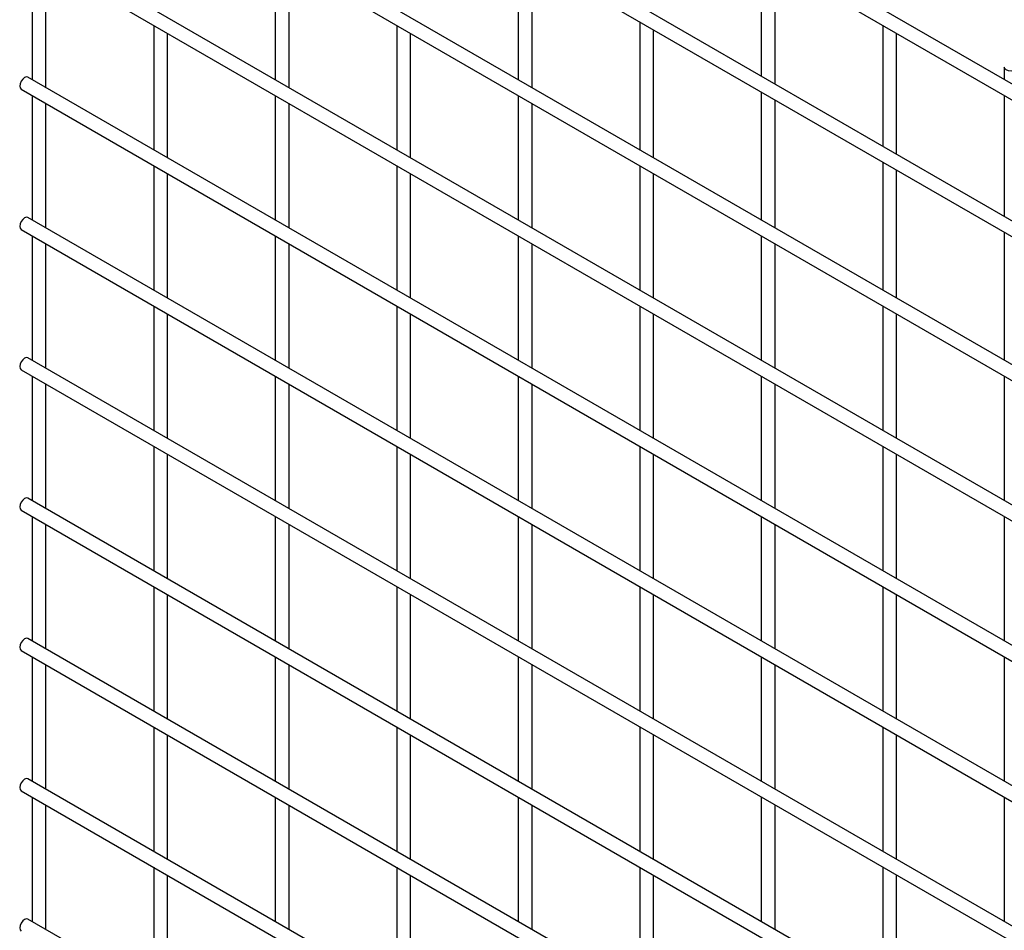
# Model space of a CAD drawing. Header units: inches. Extents: x 0.2 to 10.8, y 0.2 to 8.2.
# Tile 15 of 26: x 8.971 to 9.607, y 5.659 to 6.248. Entities that reach past the tile are written whole.
import ezdxf

# ---------------------------------------------------------------- set-up
doc = ezdxf.new("R2010")
doc.units = ezdxf.units.IN
doc.header["$MEASUREMENT"] = 0

msp = doc.modelspace()

# ---------------------------------------------------------------- linework, layer by layer
for p, q in [((10.54389, 5.66819), (8.97607, 6.57326)), ((8.97163, 6.56557), (10.53944, 5.66049)), ((8.97163, 6.47711), (10.53944, 5.57203)), ((10.44797, 5.6351), (9.06618, 6.43279)), ((10.54389, 5.48673), (8.97607, 6.39181)), ((8.97163, 6.38411), (10.53944, 5.47903)), ((10.54389, 5.39601), (8.97607, 6.30108)), ((8.97163, 6.29339), (10.53944, 5.38831)), ((9.29311, 6.29152), (9.29311, 6.20879)), ((8.97884, 6.28923), (8.97884, 6.20876)), ((8.98772, 6.20363), (8.98772, 6.28409)), ((9.13597, 6.28924), (9.13597, 6.20878)), ((9.14486, 6.20365), (9.14486, 6.28411)), ((9.30199, 6.20366), (9.30199, 6.28639)), ((9.45024, 6.28927), (9.45024, 6.21108)), ((9.45913, 6.20594), (9.45913, 6.28414)), ((9.37167, 6.24617), (9.37167, 6.16344)), ((9.0574, 6.24387), (9.0574, 6.16341)), ((9.21454, 6.24388), (9.21454, 6.16342)), ((9.38056, 6.15831), (9.38056, 6.24104)), ((9.52881, 6.24391), (9.52881, 6.16572)), ((9.06629, 6.15828), (9.06629, 6.23874)), ((9.22343, 6.15829), (9.22343, 6.23875)), ((9.5377, 6.16059), (9.5377, 6.23878)), ((9.60737, 6.2169), (9.60737, 6.20882)), ((10.54389, 5.30528), (8.97607, 6.21036)), ((8.97163, 6.20266), (10.53944, 5.29758)), ((8.97884, 6.1985), (8.97884, 6.11804)), ((9.13597, 6.19851), (9.13597, 6.11805)), ((9.29311, 6.19853), (9.29311, 6.11807)), ((9.45024, 6.20081), (9.45024, 6.11808)), ((9.45913, 6.11295), (9.45913, 6.19568)), ((9.60737, 6.19856), (9.60737, 6.12036)), ((8.98772, 6.11291), (8.98772, 6.19337)), ((9.14486, 6.11292), (9.14486, 6.19338)), ((9.30199, 6.11293), (9.30199, 6.1934)), ((9.0574, 6.15314), (9.0574, 6.07268)), ((9.21454, 6.15316), (9.21454, 6.0727)), ((9.37167, 6.15317), (9.37167, 6.07271)), ((9.52881, 6.15546), (9.52881, 6.07272)), ((9.5377, 6.06759), (9.5377, 6.15032)), ((9.06629, 6.06755), (9.06629, 6.14801)), ((9.22343, 6.06756), (9.22343, 6.14803)), ((9.38056, 6.06758), (9.38056, 6.14804)), ((10.54389, 5.21455), (8.97607, 6.11963)), ((8.97163, 6.11193), (10.53944, 5.20685)), ((8.97884, 6.10777), (8.97884, 6.02731)), ((9.13597, 6.10779), (9.13597, 6.02732)), ((9.29311, 6.1078), (9.29311, 6.02734)), ((9.45024, 6.10782), (9.45024, 6.02735)), ((9.60737, 6.1101), (9.60737, 6.02737)), ((8.98772, 6.02218), (8.98772, 6.10264)), ((9.14486, 6.02219), (9.14486, 6.10266)), ((9.30199, 6.02221), (9.30199, 6.10267)), ((9.45913, 6.02222), (9.45913, 6.10269)), ((9.0574, 6.06242), (9.0574, 5.98195)), ((9.21454, 6.06243), (9.21454, 5.98197)), ((9.37167, 6.06245), (9.37167, 5.98198)), ((9.52881, 6.06246), (9.52881, 5.982)), ((9.06629, 5.97682), (9.06629, 6.05729)), ((9.22343, 5.97684), (9.22343, 6.0573)), ((9.38056, 5.97685), (9.38056, 6.05731)), ((9.5377, 5.97687), (9.5377, 6.05733)), ((10.54389, 5.12382), (8.97607, 6.0289)), ((8.97163, 6.02121), (10.53944, 5.11613)), ((8.97884, 6.01705), (8.97884, 5.93658)), ((9.13597, 6.01706), (9.13597, 5.9366)), ((9.29311, 6.01708), (9.29311, 5.93661)), ((9.45024, 6.01709), (9.45024, 5.93663)), ((9.60737, 6.0171), (9.60737, 5.93664)), ((8.98772, 5.93145), (8.98772, 6.01191)), ((9.14486, 5.93147), (9.14486, 6.01193)), ((9.30199, 5.93148), (9.30199, 6.01194)), ((9.45913, 5.9315), (9.45913, 6.01196)), ((9.0574, 5.97169), (9.0574, 5.89123)), ((9.06629, 5.8861), (9.06629, 5.96656)), ((9.21454, 5.9717), (9.21454, 5.89124)), ((9.22343, 5.88611), (9.22343, 5.96657)), ((9.37167, 5.97172), (9.37167, 5.89126)), ((9.38056, 5.88612), (9.38056, 5.96659)), ((9.52881, 5.97173), (9.52881, 5.89127)), ((9.5377, 5.88614), (9.5377, 5.9666)), ((10.54389, 5.0331), (8.97607, 5.93818)), ((8.97163, 5.93048), (10.53944, 5.0254)), ((8.97884, 5.92632), (8.97884, 5.84586)), ((8.98772, 5.84072), (8.98772, 5.92119)), ((9.13597, 5.92633), (9.13597, 5.84587)), ((9.14486, 5.84074), (9.14486, 5.9212)), ((9.29311, 5.92635), (9.29311, 5.84589)), ((9.30199, 5.84075), (9.30199, 5.92122)), ((9.45024, 5.92636), (9.45024, 5.8459)), ((9.45913, 5.84077), (9.45913, 5.92123)), ((9.60737, 5.92638), (9.60737, 5.84592)), ((9.0574, 5.88096), (9.0574, 5.8005)), ((9.21454, 5.88098), (9.21454, 5.80051)), ((9.37167, 5.88099), (9.37167, 5.80053)), ((9.52881, 5.88101), (9.52881, 5.80054)), ((9.06629, 5.79537), (9.06629, 5.87583)), ((9.22343, 5.79538), (9.22343, 5.87585)), ((9.38056, 5.7954), (9.38056, 5.87586)), ((9.5377, 5.79541), (9.5377, 5.87588)), ((10.54389, 4.94237), (8.97607, 5.84745)), ((8.97163, 5.83975), (10.53944, 4.93467)), ((8.97884, 5.83559), (8.97884, 5.75513)), ((9.13597, 5.83561), (9.13597, 5.75514)), ((9.29311, 5.83562), (9.29311, 5.75516)), ((9.45024, 5.83564), (9.45024, 5.75517)), ((9.60737, 5.83565), (9.60737, 5.75519)), ((8.98772, 5.75), (8.98772, 5.83046)), ((9.14486, 5.75001), (9.14486, 5.83048)), ((9.30199, 5.75003), (9.30199, 5.83049)), ((9.45913, 5.75004), (9.45913, 5.83051)), ((9.0574, 5.79024), (9.0574, 5.70977)), ((9.21454, 5.79025), (9.21454, 5.70979)), ((9.37167, 5.79027), (9.37167, 5.7098)), ((9.52881, 5.79028), (9.52881, 5.70982)), ((9.06629, 5.70464), (9.06629, 5.78511)), ((9.22343, 5.70466), (9.22343, 5.78512)), ((9.38056, 5.70467), (9.38056, 5.78513)), ((9.5377, 5.70469), (9.5377, 5.78515)), ((10.54389, 4.85164), (8.97607, 5.75672)), ((8.97163, 5.74903), (10.53944, 4.84395)), ((8.97884, 5.74487), (8.97884, 5.6644)), ((9.13597, 5.74488), (9.13597, 5.66442)), ((9.29311, 5.7449), (9.29311, 5.66443)), ((9.45024, 5.74491), (9.45024, 5.66445)), ((9.60737, 5.74492), (9.60737, 5.66446)), ((8.98772, 5.65927), (8.98772, 5.73973)), ((9.14486, 5.65929), (9.14486, 5.73975)), ((9.30199, 5.6593), (9.30199, 5.73976)), ((9.45913, 5.65932), (9.45913, 5.73978)), ((9.0574, 5.69951), (9.0574, 5.61905)), ((9.21454, 5.69952), (9.21454, 5.61906)), ((9.37167, 5.69954), (9.37167, 5.61908)), ((9.52881, 5.69955), (9.52881, 5.61909)), ((9.06629, 5.61392), (9.06629, 5.69438)), ((9.22343, 5.61393), (9.22343, 5.69439)), ((9.38056, 5.61394), (9.38056, 5.69441)), ((9.5377, 5.61396), (9.5377, 5.69442)), ((10.54389, 4.76092), (8.97607, 5.666))]:
    msp.add_line(p, q)
at = {"flags": 128}
for points in [[(9.61626, 6.21691), (9.61626, 6.2169), (9.61593, 6.21592), (9.61496, 6.21509), (9.61352, 6.21453), (9.61182, 6.21434), (9.61012, 6.21453), (9.60868, 6.21509), (9.60771, 6.21592), (9.60737, 6.2169), (9.60737, 6.21692)], [(8.97607, 6.21036), (8.97505, 6.21056), (8.97385, 6.21014), (8.97265, 6.20917), (8.97163, 6.20779), (8.97095, 6.20622), (8.97071, 6.20469), (8.97095, 6.20344), (8.97163, 6.20266), (8.97163, 6.20266)], [(8.97607, 6.11963), (8.97505, 6.11983), (8.97385, 6.11941), (8.97265, 6.11844), (8.97163, 6.11706), (8.97095, 6.11549), (8.97071, 6.11397), (8.97095, 6.11272), (8.97163, 6.11193), (8.97163, 6.11193)], [(8.97607, 6.0289), (8.97505, 6.0291), (8.97385, 6.02868), (8.97265, 6.02771), (8.97163, 6.02634), (8.97095, 6.02477), (8.97071, 6.02324), (8.97095, 6.02199), (8.97163, 6.02121), (8.97163, 6.02121)], [(8.97607, 5.93818), (8.97505, 5.93838), (8.97385, 5.93796), (8.97265, 5.93699), (8.97163, 5.93561), (8.97095, 5.93404), (8.97071, 5.93251), (8.97095, 5.93126), (8.97163, 5.93048), (8.97163, 5.93048)], [(8.97607, 5.84745), (8.97505, 5.84765), (8.97385, 5.84723), (8.97265, 5.84626), (8.97163, 5.84488), (8.97095, 5.84331), (8.97071, 5.84179), (8.97095, 5.84054), (8.97163, 5.83975), (8.97163, 5.83975)], [(8.97607, 5.75672), (8.97505, 5.75692), (8.97385, 5.7565), (8.97265, 5.75553), (8.97163, 5.75416), (8.97095, 5.75259), (8.97071, 5.75106), (8.97095, 5.74981), (8.97163, 5.74903), (8.97163, 5.74903)], [(8.97607, 5.666), (8.97505, 5.66619), (8.97385, 5.66578), (8.97265, 5.66481), (8.97163, 5.66343), (8.97095, 5.66186), (8.97071, 5.66033), (8.97095, 5.65908), (8.97163, 5.6583), (8.97163, 5.6583)]]:
    msp.add_lwpolyline(points, dxfattribs=at)

doc.saveas('drawing.dxf')
